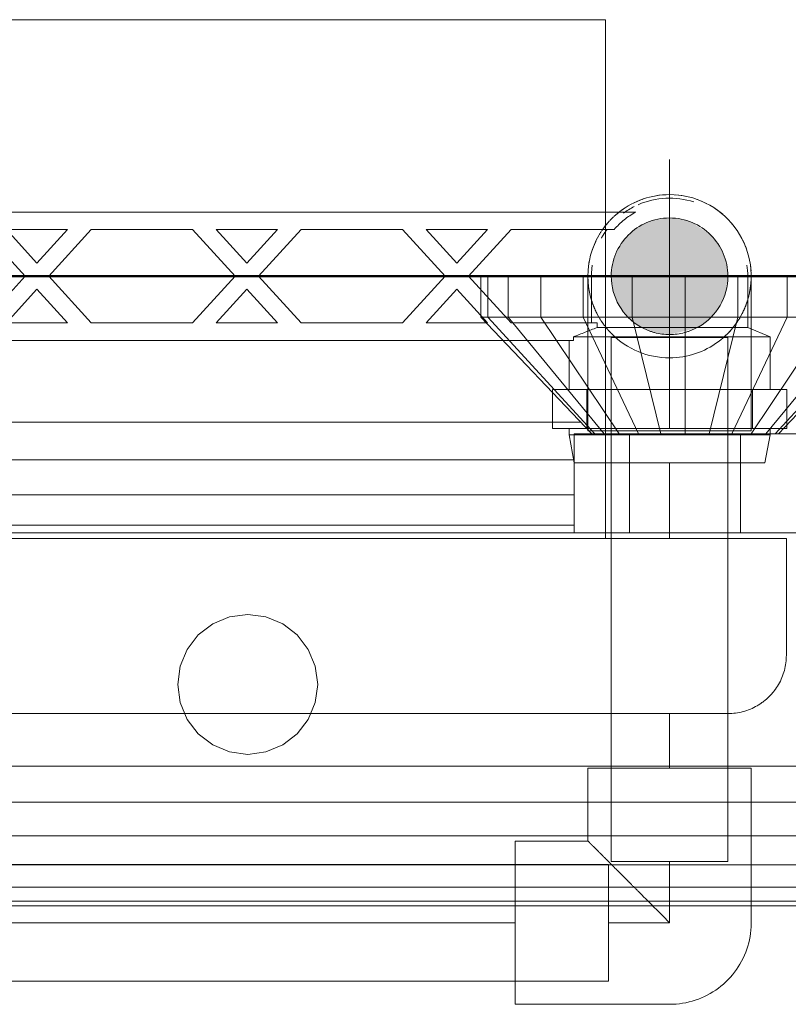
# Model space of a CAD drawing. Header units: millimetres. Extents: x -15837 to 20337, y 4737 to 43412.
# Tile 42 of 85: x 11732 to 11864, y 42051 to 42220. Entities that reach past the tile are written whole.
import ezdxf

# ---------------------------------------------------------------- set-up
doc = ezdxf.new("R2010")
doc.units = ezdxf.units.MM
for name, pattern in [('ADSK_Осевая', [700, 500, -100, 0, -100]), ('ADSK_Скрыто', [300, 150, -150]), ('ADSK_Штриховая_ш3 п1_5', [225, 150, -75])]:
    doc.linetypes.add(name, pattern=pattern)
for name, color, linetype, lineweight in [('A-DETL-____-HDLN', 90, 'ADSK_Скрыто', 9), ('A-DETL-____-MBND', 5, 'ADSK_Штриховая_ш3 п1_5', 20), ('A-WALL-____-MCUT', 113, 'Continuous', 50), ('A-WALL-____-OTLN', 113, 'Continuous', 20), ('M-EQPM-____-OTLN', 50, 'Continuous', 20), ('P-PIPE-____-CNTR', 3, 'ADSK_Осевая', 20), ('P-PIPE-____-OTLN', 3, 'Continuous', 20)]:
    doc.layers.add(name, color=color, linetype=linetype, lineweight=lineweight)

# ---------------------------------------------------------------- blocks, each defined once
blk = doc.blocks.new('Прямая форма - 83 new-609448-В_Этаж 03_Водопровод')
at = {"layer": 'M-EQPM-____-OTLN', "color": 253}
for p, q in [((40, 500), (40, 493)), ((41.19, 493), (41.19, 500)), ((44.69, 493), (44.69, 500)), ((50.25, 493), (50.25, 500)), ((57.5, 493), (57.5, 500)), ((65.94, 493), (65.94, 500)), ((75, 493), (75, 500)), ((84.06, 493), (84.06, 500)), ((92.5, 493), (92.5, 500)), ((41.19, 493), (40, 493)), ((40, 493), (59, 473)), ((59.55, 473), (41.19, 493)), ((44.69, 493), (41.19, 493)), ((61.14, 473), (44.69, 493)), ((50.25, 493), (44.69, 493)), ((63.69, 473), (50.25, 493)), ((57.5, 493), (50.25, 493)), ((65.94, 493), (57.5, 493)), ((57.5, 493), (67, 473)), ((75, 493), (65.94, 493)), ((65.94, 493), (70.86, 473)), ((84.06, 493), (75, 493)), ((75, 493), (75, 473)), ((84.06, 493), (79.14, 473)), ((92.5, 493), (83, 473)), ((92.5, 493), (84.06, 493)), ((99.75, 493), (86.31, 473)), ((105.31, 493), (88.86, 473)), ((108.81, 493), (90.45, 473)), ((110, 493), (91, 473)), ((99.75, 493), (92.5, 493)), ((-57.1, 475), (57.1, 475)), ((56, 473), (56, 456)), ((65.5, 473), (56, 473)), ((65.5, 456), (65.5, 473)), ((84.5, 473), (65.5, 473)), ((84.5, 456), (84.5, 473)), ((84.5, 473), (94, 473)), ((-56, 468.53), (56, 468.53)), ((-56, 462.5), (56, 462.5)), ((101, 456), (-101, 456)), ((-56, 457.32), (56, 457.32)), ((-6, 440.39), (-3.11, 441.59)), ((-3.11, 441.59), (0, 442)), ((0, 442), (3.11, 441.59)), ((3.11, 441.59), (6, 440.39)), ((-8.49, 438.49), (-6, 440.39)), ((6, 440.39), (8.49, 438.49)), ((-10.39, 436), (-8.49, 438.49)), ((8.49, 438.49), (10.39, 436)), ((-11.59, 433.11), (-10.39, 436)), ((10.39, 436), (11.59, 433.11)), ((-12, 430), (-11.59, 433.11)), ((11.59, 433.11), (12, 430)), ((-11.59, 426.89), (-12, 430)), ((12, 430), (11.59, 426.89)), ((-10.39, 424), (-11.59, 426.89)), ((11.59, 426.89), (10.39, 424)), ((-8.49, 421.51), (-10.39, 424)), ((10.39, 424), (8.49, 421.51)), ((-6, 419.61), (-8.49, 421.51)), ((8.49, 421.51), (6, 419.61)), ((-3.11, 418.41), (-6, 419.61)), ((6, 419.61), (3.11, 418.41)), ((0, 418), (-3.11, 418.41)), ((3.11, 418.41), (0, 418)), ((-101, 416), (101, 416)), ((-101, 409.79), (101, 409.79)), ((101, 404), (-101, 404)), ((101, 399.03), (-101, 399.03)), ((101, 395.22), (-101, 395.22)), ((101, 392.82), (-101, 392.82)), ((101, 392), (-101, 392))]:
    blk.add_line(p, q, dxfattribs=at)
blk = doc.blocks.new('Прямая форма - FU - 054-612023-В_Этаж 03_Водопровод')
blk.add_blockref('Прямая форма - 83 new-609448-В_Этаж 03_Водопровод', (0, 0))
blk = doc.blocks.new('Прямая форма - 83 new-612800-В_Этаж 03_Водопровод')
at = {"layer": 'A-WALL-____-MCUT', "color": 9}
blk.add_line((705, 100), (100, 100), dxfattribs=at)
blk = doc.blocks.new('Прямая форма - SW - 005-612801-В_Этаж 03_Водопровод')
blk.add_blockref('Прямая форма - 83 new-612800-В_Этаж 03_Водопровод', (0, 0))
blk = doc.blocks.new('83 new_ifc_RVT-1-В_Этаж 03_Водопровод')
at = {"layer": 'A-WALL-____-OTLN', "color": 253, "lineweight": 20, "rotation": 180}
blk.add_blockref('Прямая форма - SW - 005-612801-В_Этаж 03_Водопровод', (24510.28, 42275.83), dxfattribs=at)
at = {"layer": 'M-EQPM-____-OTLN', "color": 253, "lineweight": 20}
blk.add_blockref('Прямая форма - FU - 054-612023-В_Этаж 03_Водопровод', (24010.28, 41675.83), dxfattribs=at)
blk = doc.blocks.new('ADSK_Полипропилен_Отвод - Универсальный-V10-В_Этаж 03_Водопровод')
at = {"layer": 'A-DETL-____-MBND', "color": 150}
for p, q in [((-14, 26.5), (-14, 14)), ((14, 26.5), (-14, 26.5)), ((14, 0), (14, 26.5)), ((-14, 14), (-26.5, 14)), ((-26.5, 14), (-26.5, -14)), ((-26.5, -14), (0, -14))]:
    blk.add_line(p, q, dxfattribs=at)
at = {"layer": 'A-DETL-____-MBND', "color": 150, "flags": 128}
blk.add_lwpolyline([(0, -14), (0.56, -13.99), (1.12, -13.96), (1.68, -13.9), (2.23, -13.82), (2.78, -13.72), (3.33, -13.6), (3.87, -13.45), (4.4, -13.29), (4.93, -13.1), (5.45, -12.89), (5.96, -12.67), (6.46, -12.42), (6.96, -12.15), (7.44, -11.86), (7.9, -11.55), (8.36, -11.23), (8.8, -10.89), (9.23, -10.53), (9.64, -10.15), (10.04, -9.75), (10.43, -9.34), (10.79, -8.92), (11.14, -8.48), (11.47, -8.03), (11.78, -7.56), (12.07, -7.09), (12.35, -6.6), (12.6, -6.1), (12.84, -5.59), (13.05, -5.07), (13.24, -4.55), (13.41, -4.01), (13.56, -3.47), (13.69, -2.93), (13.8, -2.38), (13.88, -1.83), (13.94, -1.27), (13.98, -0.71), (14, -0.15), (14, 0)], dxfattribs=at)
at = {"layer": 'A-DETL-____-MBND', "color": 150}
blk.add_open_spline([(0, 0), (-0.9, 0.89), (-2.69, 2.7), (-4.9, 4.9), (-6.4, 6.4), (-7.24, 7.23), (-7.85, 7.85), (-8.45, 8.45), (-9.04, 9.04), (-9.62, 9.61), (-10.16, 10.16), (-10.69, 10.7), (-11.2, 11.2), (-11.69, 11.68), (-12.12, 12.12), (-12.53, 12.54), (-12.9, 12.91), (-13.23, 13.23), (-13.5, 13.5), (-13.71, 13.72), (-13.92, 13.93), (-13.99, 14), (-14, 14)], degree=3, knots=[0, 0, 0, 0, 0.142857, 0.285714, 0.357143, 0.392857, 0.428571, 0.464286, 0.5, 0.535714, 0.571429, 0.607143, 0.642857, 0.678571, 0.714286, 0.75, 0.785714, 0.821429, 0.857143, 0.892857, 0.928571, 1, 1, 1, 1], dxfattribs=at)
blk = doc.blocks.new('ADSK_Бытовой вентилятор накладной - 200-1590441-В_Этаж 03_Водопровод')
at = {"layer": 'M-EQPM-____-OTLN', "color": 5}
for p, q in [((0, 90), (0, -90)), ((0, 90), (20, 90)), ((30, 80), (30, -80)), ((-89, 59), (0, 59)), ((-89, 59), (-89, -59)), ((0, -59), (-89, -59)), ((0, -90), (20, -90))]:
    blk.add_line(p, q, dxfattribs=at)
for points, knots in [([(20, 90), (20.87, 90), (22.18, 89.83), (23.84, 89.26), (25.01, 88.69), (25.92, 88.08), (26.6, 87.52), (27.24, 86.93), (27.96, 86.1), (28.56, 85.19), (28.98, 84.43), (29.34, 83.63), (29.83, 82.18), (30, 80.89), (30, 80)], [0, 0, 0, 0, 0.166667, 0.25, 0.333333, 0.416667, 0.458333, 0.5, 0.583333, 0.666667, 0.708333, 0.75, 0.833333, 1, 1, 1, 1]), ([(30, -80), (30, -80.87), (29.83, -82.18), (29.27, -83.84), (28.78, -84.82), (28.32, -85.56), (27.81, -86.27), (27.24, -86.93), (26.6, -87.52), (25.92, -88.08), (25.01, -88.69), (23.84, -89.27), (22.18, -89.83), (20.87, -90), (20, -90)], [-1, -1, -1, -1, -0.833333, -0.75, -0.666667, -0.625, -0.583333, -0.5, -0.458333, -0.416667, -0.333333, -0.25, -0.166667, 0, 0, 0, 0])]:
    blk.add_open_spline(points, degree=3, knots=knots, dxfattribs=at)
blk = doc.blocks.new('VTp_724_0 Водорозетка двойная - VTp_724_0-1554868-В_Этаж 03_Водопровод')
at = {"layer": 'A-DETL-____-HDLN'}
for p, q in [((61.48, 11), (-56.43, 11)), ((-56.43, 8), (-45.3, 8)), ((-45.3, 8), (-38.02, 0)), ((-36, 2.23), (-41.25, 8)), ((-41.25, 8), (-30.75, 8)), ((-30.75, 8), (-36, 2.23)), ((-33.98, 0), (-26.7, 8)), ((-26.7, 8), (-9.3, 8)), ((-9.3, 8), (-2.02, 0)), ((0, 2.23), (-5.25, 8)), ((-5.25, 8), (5.25, 8)), ((5.25, 8), (0, 2.23)), ((2.02, 0), (9.3, 8)), ((9.3, 8), (26.7, 8)), ((26.7, 8), (33.98, 0)), ((36, 2.23), (30.75, 8)), ((30.75, 8), (41.25, 8)), ((41.25, 8), (36, 2.23)), ((38.02, 0), (45.3, 8)), ((45.3, 8), (61.48, 8)), ((-38.02, 0), (-45.3, -8)), ((-26.7, -8), (-33.98, 0)), ((-2.02, 0), (-9.3, -8)), ((9.3, -8), (2.02, 0)), ((33.98, 0), (26.7, -8)), ((45.3, -8), (38.02, 0)), ((59.1, 0), (59.1, -8)), ((-41.25, -8), (-36, -2.23)), ((-36, -2.23), (-30.75, -8)), ((-5.25, -8), (0, -2.23)), ((0, -2.23), (5.25, -8)), ((30.75, -8), (36, -2.23)), ((36, -2.23), (41.25, -8)), ((-45.3, -8), (-56.43, -8)), ((-30.75, -8), (-41.25, -8)), ((-9.3, -8), (-26.7, -8)), ((5.25, -8), (-5.25, -8)), ((26.7, -8), (9.3, -8)), ((41.25, -8), (30.75, -8)), ((60.07, -8), (45.3, -8)), ((60.07, -8.8), (60.07, -8)), ((-77.18, -8.8), (-67.82, -8.8)), ((60.07, -8.8), (61.34, -8.8)), ((67.82, -8.8), (77.19, -8.8)), ((-56.43, -10.23), (-55.99, -10.4)), ((-56.33, -10.4), (-55.99, -10.4)), ((-55.99, -10.4), (-55.99, -11)), ((-55.99, -11), (55.99, -11)), ((-55.25, -19.4), (-55.25, -11)), ((55.25, -11), (55.25, -19.4)), ((55.99, -10.4), (61.4, -10.4)), ((55.99, -11), (55.99, -10.4)), ((-56.46, -19.4), (-52.42, -19.4)), ((-52.42, -26.1), (-52.42, -19.4)), ((52.42, -19.4), (58.3, -19.4)), ((52.42, -26.1), (52.42, -19.4)), ((58.3, -19.4), (61.48, -19.4)), ((58.3, -26.1), (58.3, -19.4)), ((-52.42, -26.1), (-56.46, -26.1)), ((-55.25, -27.2), (-55.25, -26.1)), ((58.3, -26.1), (52.42, -26.1)), ((55.25, -26.1), (55.25, -27.2)), ((61.48, -26.1), (58.3, -26.1)), ((-56.4, -27.2), (-55.25, -27.2)), ((-56.15, -32), (-55.25, -27.2)), ((55.25, -27.2), (56.15, -32)), ((55.25, -27.2), (61.32, -27.2)), ((-56.17, -32), (-56.15, -32)), ((56.15, -32), (61.37, -32))]:
    blk.add_line(p, q, dxfattribs=at)
for centre, radius, start, end in [((72.5, 0), 13.4, 145.6583, 150.7909), ((72.5, 0), 13.4, 145.9628, 148.7777), ((72.5, 0), 13.4, 145.9129, 147.3258), ((72.5, 0), 13.4, 142.9736, 145.214), ((72.5, 0), 13.4, 143.0818, 145.2117), ((72.5, 0), 13.4, 143.3436, 144.822), ((72.5, 0), 13.4, 171.8321, 180), ((72.5, 0), 13.4, 172.5609, 180), ((212.07, -402.15), 421.7, 111.1285, 111.7236)]:
    blk.add_arc(centre, radius, start, end, dxfattribs=at)
at = {"layer": 'M-EQPM-____-OTLN'}
for p, q in [((-56.47, 11), (-66.71, 11)), ((66.71, 11), (61.53, 11)), ((-62.98, 8), (-56.47, 8)), ((61.53, 8), (62.98, 8)), ((-85.9, 0), (-85.9, -8.8)), ((-59.1, -8), (-59.1, 0)), ((85.9, -8.8), (85.9, 0)), ((-56.47, -8), (-60.07, -8)), ((-60.07, -8), (-60.07, -8.8)), ((-85.9, -8.8), (-89.75, -10.4)), ((-85.9, -8.8), (-77.23, -8.8)), ((-67.77, -8.8), (-60.07, -8.8)), ((61.36, -8.8), (67.77, -8.8)), ((77.23, -8.8), (85.9, -8.8)), ((89.75, -10.4), (85.9, -8.8)), ((-89.75, -10.4), (-89.75, -19.4)), ((-89.75, -10.4), (-56.35, -10.4)), ((61.44, -10.4), (89.75, -10.4)), ((89.75, -19.4), (89.75, -10.4)), ((-92.58, -19.4), (-86.7, -19.4)), ((-92.58, -26.1), (-92.58, -19.4)), ((-86.7, -19.4), (-72.5, -19.4)), ((-86.7, -26.1), (-86.7, -19.4)), ((-72.5, -19.4), (-58.3, -19.4)), ((-72.5, -26.1), (-72.5, -19.4)), ((-58.3, -19.4), (-56.47, -19.4)), ((-58.3, -19.4), (-58.3, -26.1)), ((61.53, -19.4), (72.5, -19.4)), ((72.5, -19.4), (86.7, -19.4)), ((72.5, -26.1), (72.5, -19.4)), ((86.7, -19.4), (92.58, -19.4)), ((86.7, -19.4), (86.7, -26.1)), ((92.58, -26.1), (92.58, -19.4)), ((-86.7, -26.1), (-92.58, -26.1)), ((-89.75, -26.1), (-89.75, -27.2)), ((-72.5, -26.1), (-86.7, -26.1)), ((-58.3, -26.1), (-72.5, -26.1)), ((-56.47, -26.1), (-58.3, -26.1)), ((72.5, -26.1), (61.53, -26.1)), ((86.7, -26.1), (72.5, -26.1)), ((92.58, -26.1), (86.7, -26.1)), ((89.75, -27.2), (89.75, -26.1)), ((-89.75, -27.2), (-88.85, -32)), ((-89.75, -27.2), (-56.42, -27.2)), ((61.36, -27.2), (89.75, -27.2)), ((88.85, -32), (89.75, -27.2)), ((-88.85, -32), (-56.17, -32)), ((61.41, -32), (88.85, -32))]:
    blk.add_line(p, q, dxfattribs=at)
for centre, radius, start, end in [((-72.5, 0), 13.4, 66.3511, 120), ((-72.5, 0), 13.4, 53.6935, 63.1064), ((72.5, 0), 13.4, 116.8936, 126.3065), ((72.5, 0), 13.4, 71.891, 113.6489), ((-72.5, 0), 13.4, 32.6742, 37.0264), ((-72.5, 0), 13.4, 31.2223, 36.9182), ((-72.5, 0), 13.4, 29.2091, 36.6564), ((-72.5, 0), 13.4, 171.7848, 180), ((-72.5, 0), 13.4, 360, 8.1679), ((-72.5, 0), 13.4, 0, 7.4391), ((72.5, 0), 13.4, 0, 8.2152), ((-212.07, -402.15), 421.7, 68.3471, 68.8715)]:
    blk.add_arc(centre, radius, start, end, dxfattribs=at)
for points in [[(-66.71, 11), (-65.99, 10.62), (-64.66, 9.75), (-63.51, 8.62), (-62.98, 8)], [(62.98, 8), (63.51, 8.62), (64.66, 9.75), (65.99, 10.62), (66.71, 11)]]:
    blk.add_open_spline(points, degree=3, dxfattribs=at)
blk = doc.blocks.new('ADSK_Полипропилен_Отвод - Универсальный-V91-В_Этаж 03_Водопровод')
at = {"layer": 'A-DETL-____-HDLN', "color": 140}
for p, q in [((24074.03, 42186.88), (24074.14, 42186.97)), ((24068.62, 42175.83), (24068.62, 42149.33)), ((24092.62, 42175.83), (24072.62, 42175.83)), ((24096.62, 42149.33), (24096.62, 42166.39)), ((24068.62, 42149.33), (24082.62, 42149.33)), ((24082.62, 42149.33), (24096.62, 42149.33))]:
    blk.add_line(p, q, dxfattribs=at)
at = {"layer": 'A-DETL-____-HDLN', "color": 140, "flags": 128}
for points in [[(24073.28, 42186.26), (24073.7, 42186.62), (24073.9, 42186.78)], [(24071.7, 42184.58), (24071.73, 42184.63), (24072.1, 42185.06)], [(24071.07, 42183.74), (24071.39, 42184.19), (24071.6, 42184.46)], [(24069.33, 42180.23), (24069.52, 42180.76), (24069.73, 42181.28), (24069.95, 42181.79)], [(24068.67, 42176.95), (24068.72, 42177.51), (24068.8, 42178.06), (24068.9, 42178.61)]]:
    blk.add_lwpolyline(points, dxfattribs=at)
at = {"layer": 'A-DETL-____-HDLN', "color": 140}
for radius, start, end in [(14, 127.784, 135), (14, 135, 141.9159), (10, 0, 180), (14, 142.5848, 150), (14, 150, 210), (10, 180, 240), (10, 300, 0), (14, 270, 343.1492), (14, 344.2133, 345), (14, 210, 217.4152), (14, 218.0841, 225), (10, 240, 241.3927), (10, 242.3683, 255), (10, 255, 285), (10, 285, 297.6353), (10, 298.5979, 300), (14, 225, 270)]:
    blk.add_arc((24082.62, 42175.83), radius, start, end, dxfattribs=at)
for points in [[(24068.62, 42175.83), (24068.62, 42174.94), (24068.71, 42174.03), (24068.88, 42173.14)], [(24071.03, 42167.98), (24071.16, 42167.78), (24071.31, 42167.58), (24071.46, 42167.38)]]:
    blk.add_open_spline(points, degree=3, dxfattribs=at)
for points, knots in [([(24069.26, 42171.63), (24069.38, 42171.25), (24069.65, 42170.51), (24069.99, 42169.78), (24070.17, 42169.43)], [0.2241092, 0.2241092, 0.2241092, 0.2241092, 0.2857143, 0.3456864, 0.3456864, 0.3456864, 0.3456864]), ([(24095.07, 42169.43), (24095.25, 42169.78), (24095.59, 42170.51), (24095.86, 42171.25), (24095.98, 42171.63)], [0.6543136, 0.6543136, 0.6543136, 0.6543136, 0.7142857, 0.7758908, 0.7758908, 0.7758908, 0.7758908]), ([(24092.25, 42165.67), (24092.44, 42165.85), (24092.81, 42166.22), (24093.49, 42166.98), (24093.94, 42167.58), (24094.22, 42167.98)], [0.4285714, 0.4285714, 0.4285714, 0.4285714, 0.4642857, 0.5, 0.5714286, 0.5714286, 0.5714286, 0.5714286]), ([(24071.62, 42167.17), (24071.72, 42167.04), (24071.98, 42166.72), (24072.43, 42166.22), (24072.8, 42165.85), (24072.99, 42165.67)], [0.47731656, 0.47731656, 0.47731656, 0.47731656, 0.5, 0.53571429, 0.57142857, 0.57142857, 0.57142857, 0.57142857])]:
    blk.add_open_spline(points, degree=3, knots=knots, dxfattribs=at)
at = {"layer": 'A-DETL-____-MBND', "color": 150}
for p, q in [((24074.14, 42186.97), (24074.59, 42187.3)), ((24096.62, 42166.44), (24096.62, 42175.83))]:
    blk.add_line(p, q, dxfattribs=at)
at = {"layer": 'A-DETL-____-MBND', "color": 150, "flags": 128}
for points in [[(24080.24, 42189.63), (24080.79, 42189.71), (24081.35, 42189.77)], [(24083.59, 42189.8), (24084.15, 42189.75), (24084.7, 42189.68), (24085.25, 42189.58)], [(24076.52, 42188.43), (24077.03, 42188.67), (24077.55, 42188.88), (24078.07, 42189.07)], [(24087.41, 42188.99), (24087.93, 42188.78), (24088.45, 42188.56), (24088.95, 42188.32)], [(24090.4, 42187.47), (24090.86, 42187.15), (24091.31, 42186.81), (24091.74, 42186.46)], [(24093.31, 42184.87), (24093.67, 42184.43), (24094, 42183.98), (24094.32, 42183.52)], [(24095.16, 42182.07), (24095.4, 42181.56), (24095.61, 42181.04), (24095.81, 42180.52)], [(24096.39, 42178.36), (24096.48, 42177.81), (24096.55, 42177.25), (24096.59, 42176.69)]]:
    blk.add_lwpolyline(points, dxfattribs=at)
at = {"layer": 'A-DETL-____-MBND', "color": 150}
for start, end in [(90, 127.5804), (345, 90)]:
    blk.add_arc((24082.62, 42175.83), 14, start, end, dxfattribs=at)
blk.add_open_spline([(24096.36, 42173.14), (24096.53, 42174.03), (24096.62, 42174.94), (24096.62, 42175.83)], degree=3, dxfattribs=at)

msp = doc.modelspace()

# ---------------------------------------------------------------- hatches: boundary and pattern name
at = {"layer": 'P-PIPE-____-OTLN'}
msp.add_hatch(color=256, dxfattribs=at).paths.add_polyline_path([(11843.65, 42165.83), (11847.8, 42166.82), (11848.65, 42167.17), (11850.72, 42168.76), (11852.31, 42170.83), (11853.3, 42173.24), (11853.65, 42175.83), (11853.3, 42178.42), (11852.31, 42180.83), (11850.72, 42182.9), (11847.8, 42184.84), (11846.23, 42185.49), (11843.65, 42185.83), (11841.06, 42185.49), (11838.65, 42184.49), (11836.57, 42182.9), (11834.98, 42180.83), (11833.96, 42178.21), (11833.65, 42175.83), (11833.99, 42173.24), (11834.98, 42170.83), (11836.57, 42168.76), (11838.65, 42167.17), (11841.06, 42166.17)])

# ---------------------------------------------------------------- linework, layer by layer
at = {"layer": 'A-DETL-____-HDLN', "color": 140}
for p, q in [((11833.65, 42165.33), (11833.65, 42143.88)), ((11853.65, 42165.33), (11833.65, 42165.33)), ((11853.65, 42143.88), (11853.65, 42165.33)), ((11833.65, 42130.78), (11833.65, 42100.88)), ((11853.65, 42100.88), (11853.65, 42130.78)), ((11833.15, 42054.96), (11833.15, 42074.96)), ((11833.65, 42075.46), (11853.65, 42075.46))]:
    msp.add_line(p, q, dxfattribs=at)
at = {"layer": 'A-DETL-____-MBND', "color": 150}
for p, q in [((11833.65, 42143.83), (11833.65, 42130.83)), ((11843.65, 42143.83), (11843.65, 42130.83)), ((11853.65, 42130.83), (11853.65, 42143.83)), ((11833.65, 42100.83), (11833.65, 42075.46)), ((11843.65, 42100.83), (11843.65, 42091.46)), ((11853.65, 42075.46), (11853.65, 42100.83)), ((11833.15, 42074.96), (11478.49, 42074.96)), ((11843.65, 42064.96), (11843.65, 42075.46)), ((11817.15, 42064.96), (11488.15, 42064.96)), ((11833.15, 42064.96), (11843.65, 42064.96)), ((11478.49, 42054.96), (11833.15, 42054.96))]:
    msp.add_line(p, q, dxfattribs=at)
at = {"layer": 'P-PIPE-____-CNTR', "color": 150}
for p, q in [((11843.65, 42155.83), (11843.65, 42195.83)), ((11823.65, 42175.83), (11863.65, 42175.83))]:
    msp.add_line(p, q, dxfattribs=at)

# ---------------------------------------------------------------- block references
at = {"lineweight": 9}
msp.add_blockref('83 new_ifc_RVT-1-В_Этаж 03_Водопровод', (-12238.98, 0), dxfattribs=at)
at = {"layer": 'A-DETL-____-HDLN'}
msp.add_blockref('VTp_724_0 Водорозетка двойная - VTp_724_0-1554868-В_Этаж 03_Водопровод', (11771.15, 42175.83), dxfattribs=at)
at = {"layer": 'A-DETL-____-HDLN', "color": 140}
msp.add_blockref('ADSK_Полипропилен_Отвод - Универсальный-V91-В_Этаж 03_Водопровод', (-12238.98, 0), dxfattribs=at)
at = {"layer": 'A-DETL-____-MBND', "color": 150}
msp.add_blockref('ADSK_Полипропилен_Отвод - Универсальный-V10-В_Этаж 03_Водопровод', (11843.65, 42064.96), dxfattribs=at)
at = {"layer": 'M-EQPM-____-OTLN', "color": 5, "extrusion": (0, 0, -1), "rotation": 269.9999999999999}
msp.add_blockref('ADSK_Бытовой вентилятор накладной - 200-1590441-В_Этаж 03_Водопровод', (-11773.67, 42130.83), dxfattribs=at)

doc.saveas('drawing.dxf')
